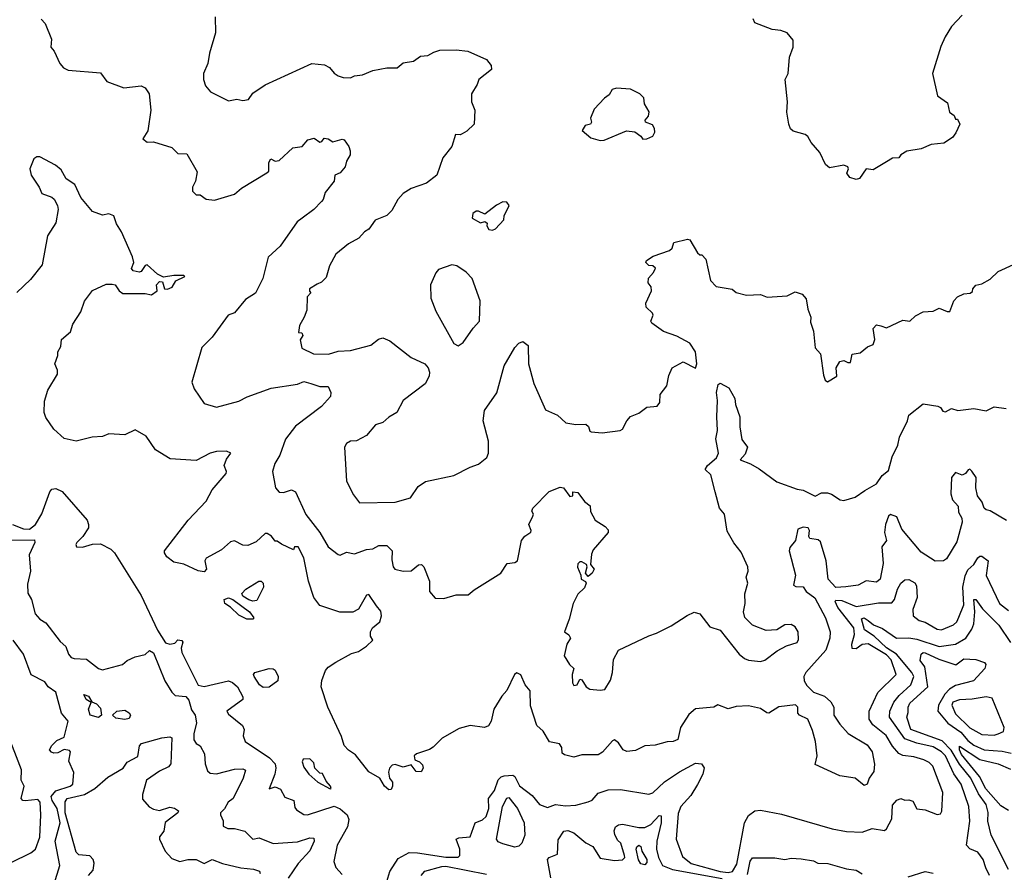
# Model space of a CAD drawing. Extents: x 1921360 to 2014538, y 768294 to 907744.
# Tile 70 of 256: x 1973276 to 1978125, y 783701 to 787900. Entities that reach past the tile are written whole.
import ezdxf

# ---------------------------------------------------------------- set-up
doc = ezdxf.new("R2010")
doc.units = 0

msp = doc.modelspace()

# ---------------------------------------------------------------- linework, layer by layer
at = {"layer": '0CON10XD'}
for points in [[(1973382.9, 787902.9), (1973401.2, 787881.2), (1973432.9, 787805), (1973429.4, 787765), (1973445.6, 787745), (1973474.1, 787684.1), (1973492.4, 787662.4), (1973515, 787652.1), (1973675, 787638.6), (1973705, 787596.2), (1973790, 787565), (1973875, 787574), (1973894.3, 787564.3), (1973913.8, 787535), (1973922.5, 787455), (1973907.1, 787352.9), (1973883, 787313), (1973905, 787297.5), (1973935, 787298.8), (1974025, 787270), (1974055, 787242), (1974098.8, 787238.8), (1974150.7, 787150.7), (1974142.5, 787105), (1974127.5, 787075), (1974127.5, 787055), (1974145, 787037.5), (1974165, 787037.5), (1974195, 787016), (1974235, 787012), (1974335, 787041.2), (1974369.3, 787070.7), (1974493.9, 787146.1), (1974502.5, 787155), (1974502.7, 787197.3), (1974512.5, 787215), (1974535, 787203.3), (1974555, 787206.2), (1974621.1, 787268.9), (1974667.5, 787275), (1974695, 787308), (1974726.9, 787316.9), (1974755, 787297.5), (1974765, 787300), (1974775, 787316.2), (1974795, 787313.3), (1974818.3, 787298.3), (1974865, 787311.2), (1974875, 787308), (1974897.5, 787275), (1974903.3, 787255), (1974903.3, 787235), (1974886.1, 787203.9), (1974878.6, 787175), (1974855, 787146), (1974828.6, 787135), (1974824.3, 787105), (1974780.3, 787049.7), (1974770.8, 787015), (1974762.5, 787005), (1974725, 786965.8), (1974667.3, 786922.7), (1974643.1, 786905), (1974559.5, 786785), (1974499.4, 786730.6), (1974473.1, 786625), (1974437.1, 786552.9), (1974388, 786522), (1974335, 786456), (1974303.8, 786445), (1974225, 786336.2), (1974173.4, 786286.6), (1974124.2, 786115), (1974135, 786082.5), (1974185, 786010), (1974245, 785992.5), (1974355, 786022.2), (1974396.3, 786043.7), (1974514.1, 786085.9), (1974645, 786104.6), (1974675, 786118.1), (1974710.8, 786109.2), (1974755, 786094.5), (1974795, 786093.8), (1974809.4, 786065), (1974806.9, 786045), (1974762.9, 785995), (1974635, 785898.2), (1974584.8, 785835.2), (1974558.1, 785755), (1974533.5, 785715), (1974522.1, 785675), (1974535.8, 785595), (1974555, 785574.2), (1974575, 785572.5), (1974615, 785585.7), (1974634.2, 785575), (1974685, 785463.1), (1974754.5, 785375), (1974795.6, 785305), (1974845, 785266), (1974855, 785263.8), (1974885, 785278.6), (1974925, 785270.5), (1974985, 785291.2), (1975016.1, 785293.9), (1975045, 785310.5), (1975085, 785310.6), (1975110, 785285), (1975109.5, 785239.5), (1975115.8, 785205), (1975124.5, 785194.5), (1975165, 785184), (1975205, 785185.5), (1975240, 785215), (1975255, 785216.9), (1975265.9, 785205.9), (1975294.8, 785135), (1975295.3, 785085), (1975322.3, 785052.3), (1975365, 785049.6), (1975425, 785068.6), (1975485, 785067.5), (1975515, 785093.3), (1975645.6, 785175), (1975677.1, 785222.9), (1975715, 785227.5), (1975727.1, 785235), (1975747.5, 785335), (1975764, 785356), (1975793.9, 785376.1), (1975795.6, 785385), (1975783.1, 785415), (1975803.8, 785455), (1975806.2, 785465), (1975799.2, 785479.2), (1975804, 785495), (1975883.7, 785576.3), (1975937.5, 785597.5), (1975954.2, 785594.2), (1975985, 785552.9), (1976000, 785555), (1976000, 785575), (1976025, 785572.5), (1976058.1, 785528.1), (1976085.4, 785505.4), (1976087.7, 785477.7), (1976110, 785435), (1976160, 785405), (1976175, 785387.5), (1976174, 785375), (1976101, 785289), (1976091.7, 785268.3)], [(1974239.5, 787915), (1974241.5, 787835), (1974211.5, 787735), (1974202.9, 787685), (1974182.1, 787635), (1974181.1, 787605), (1974191.2, 787575), (1974216.2, 787545), (1974305, 787500), (1974345, 787508.6), (1974375, 787502.2), (1974402.6, 787507.4), (1974425, 787538.8), (1974485, 787580), (1974715, 787684.3), (1974778.1, 787678.1), (1974802, 787665), (1974825, 787636), (1974845, 787624), (1974870, 787615), (1974905, 787614), (1974925, 787623.3), (1974965, 787629.2), (1975015, 787650), (1975085, 787662.5), (1975135, 787663.5), (1975165, 787687.1), (1975215, 787696.2), (1975249.7, 787720.3), (1975285.7, 787724.3), (1975315, 787740.8), (1975345, 787750), (1975425, 787751.4), (1975482.5, 787745), (1975575, 787703.8), (1975598.8, 787675), (1975600, 787655), (1975536.7, 787605), (1975529.5, 787580.5), (1975502, 787535), (1975501.1, 787495), (1975517.1, 787455), (1975514.2, 787385.8), (1975478.8, 787351.2), (1975455, 787337.5), (1975445, 787332.5), (1975422.5, 787335), (1975403.8, 787275), (1975360.9, 787219.1), (1975330, 787135), (1975280, 787095), (1975205, 787069.1), (1975164.2, 787045), (1975139.2, 787015), (1975109.1, 786960.9), (1975085, 786936.7), (1975027, 786913), (1974995, 786868), (1974974.5, 786855.5), (1974946.2, 786823.8), (1974895, 786795.7), (1974833.9, 786746.1), (1974801.5, 786688.5), (1974785, 786630), (1974762.4, 786607.6), (1974742.1, 786597.9), (1974703.8, 786575), (1974703, 786563), (1974710, 786555), (1974692.5, 786535), (1974689.7, 786470.3), (1974677.5, 786435), (1974654.2, 786395), (1974650, 786360), (1974665, 786357.5), (1974670, 786345), (1974657, 786323), (1974665, 786283.3), (1974722.5, 786255), (1974796.6, 786253.4), (1974845, 786267.1), (1974905, 786270.6), (1975005, 786297.1), (1975043, 786327), (1975065, 786333.3), (1975098.9, 786318.9), (1975205, 786236.7), (1975270.8, 786205), (1975287.5, 786185), (1975294.3, 786165), (1975292.9, 786145), (1975273.4, 786106.6), (1975164.6, 786025.4), (1975134, 785965), (1975095, 785943.1), (1975065, 785917.1), (1975028.8, 785905), (1974985, 785852.9), (1974935, 785826.7), (1974905, 785823.8), (1974885, 785812.5), (1974876.2, 785795), (1974885, 785627.5), (1974920.3, 785560.3), (1974950.6, 785520.6), (1975125, 785524.5), (1975201.2, 785545), (1975239, 785601), (1975275, 785625.8), (1975415, 785655.3), (1975495, 785697.4), (1975535, 785711.3), (1975577.3, 785745), (1975585.5, 785765.5), (1975584.4, 785825), (1975559.5, 785925), (1975564.5, 785975.5), (1975626.6, 786063.4), (1975662.1, 786195), (1975714, 786286), (1975735, 786308), (1975754.2, 786315.8), (1975780, 786295), (1975782.7, 786205), (1975808.3, 786108.3), (1975865, 785979.2), (1975925, 785952.5), (1975965.7, 785915.7), (1976015, 785907.1), (1976065, 785908.8), (1976077.5, 785897.5), (1976083.8, 785873.8), (1976090.5, 785870.5), (1976145, 785865.8), (1976232.9, 785877.1), (1976245.6, 785884.4), (1976266, 785925), (1976285, 785946), (1976325, 785963.1), (1976365, 785992.2), (1976415, 785996.7), (1976428, 786015), (1976430, 786055), (1976462.4, 786097.6), (1976472.3, 786147.7), (1976490, 786185), (1976544.1, 786215.9), (1976605, 786184.7), (1976610.6, 786205), (1976605.1, 786265), (1976576.7, 786306.7), (1976512.4, 786342.4), (1976447.2, 786365), (1976388.6, 786405), (1976384.4, 786415), (1976396, 786445), (1976393.3, 786455), (1976362, 786485), (1976360, 786505), (1976388.1, 786565), (1976385.8, 786585), (1976371.2, 786605), (1976373, 786627), (1976397.5, 786655), (1976407, 786677), (1976395, 786687.5), (1976375, 786690), (1976360, 786705), (1976363.3, 786715), (1976396.7, 786735), (1976477, 786763), (1976490, 786775), (1976497.5, 786802.5), (1976565, 786820), (1976576.1, 786816.1), (1976615, 786752.5), (1976625, 786742.5), (1976635, 786742.5), (1976655, 786721.2), (1976678.6, 786615), (1976706.6, 786586.6), (1976785, 786572.9), (1976805, 786557.5), (1976856.1, 786543.9), (1976925, 786546.2), (1976957, 786533), (1977055, 786540), (1977095, 786560), (1977128.8, 786548.8), (1977148.8, 786525), (1977157.5, 786475), (1977172.5, 786435), (1977170.7, 786410.7), (1977185.9, 786365.9), (1977193.6, 786283.6), (1977220, 786255), (1977235, 786150), (1977243.3, 786125), (1977255, 786117.5), (1977300, 786145), (1977297.5, 786185), (1977315, 786216.7), (1977335, 786221.2), (1977355, 786211.2), (1977368.3, 786211.7), (1977375, 786252.5), (1977415, 786259.2), (1977450.6, 786289.4), (1977478.9, 786301.1), (1977487.8, 786325), (1977480, 786380), (1977495, 786397.5), (1977517, 786393)], [(1977918.3, 787921.7), (1977865, 787866.7), (1977834.3, 787815.7), (1977812.7, 787767.3), (1977771.4, 787635), (1977796.7, 787525), (1977845, 787490), (1977854.6, 787444.6), (1977878.3, 787428.3), (1977885, 787410), (1977895, 787410), (1977906.4, 787386.4), (1977887, 787343), (1977869.3, 787320.7), (1977827.7, 787292.3), (1977765, 787286.2), (1977715.7, 787264.3), (1977645, 787253.1), (1977616.2, 787235), (1977605, 787220), (1977575, 787218), (1977545, 787200), (1977478.6, 787161.4), (1977445, 787166), (1977411.7, 787118.3), (1977395, 787113.8), (1977365, 787123.3), (1977350, 787145), (1977357.5, 787165), (1977355, 787176.2), (1977335, 787184), (1977265, 787170), (1977245, 787187.5), (1977216.1, 787246.1), (1977173.8, 787295), (1977156.7, 787325), (1977144.4, 787334.4), (1977085, 787352), (1977072.7, 787362.7), (1977063.3, 787385), (1977054.1, 787444.1), (1977058, 787495), (1977046.7, 787605), (1977060, 787635), (1977067.5, 787715), (1977085.8, 787765), (1977085, 787800), (1977055, 787835.5), (1977025, 787847.1), (1976981.2, 787851.2), (1976896.7, 787885), (1976887.5, 787905)], [(1976135, 787305.7), (1976155, 787307.1), (1976265, 787353.3), (1976305, 787347.5), (1976335.8, 787325.8), (1976345, 787311.2), (1976365, 787314.2), (1976394.2, 787325.8), (1976404.1, 787345.9), (1976401.9, 787365), (1976391.8, 787381.8), (1976357.5, 787395), (1976356.7, 787405), (1976372.5, 787425), (1976376, 787446), (1976352.5, 787485), (1976350, 787515), (1976330, 787535), (1976285, 787557.5), (1976215, 787562.5), (1976194.1, 787555.9), (1976179.5, 787530.5), (1976156.1, 787513.9), (1976105, 787460), (1976087.5, 787415), (1976092.5, 787395), (1976087.5, 787385), (1976061.7, 787378.3), (1976046.7, 787355), (1976088.8, 787318.8), (1976135, 787305.7)], [(1976494.4, 784345.6), (1976465.6, 784344.4), (1976405, 784326.9), (1976355, 784324.6), (1976309.1, 784300.9), (1976266.9, 784296.9), (1976248.6, 784305), (1976225, 784338.8), (1976205, 784353.3), (1976195, 784348.8), (1976147, 784293), (1976125, 784279.4), (1976045, 784280.3), (1976005, 784268.6), (1975959.6, 784279.6), (1975948.1, 784288.1), (1975945.6, 784315.6), (1975935, 784334), (1975885, 784343.3), (1975855, 784396.2), (1975822.9, 784425), (1975791.4, 784521.4), (1975790.3, 784595), (1975766.1, 784625), (1975744.1, 784674.1), (1975725, 784684.5), (1975712.9, 784675), (1975675, 784596.2), (1975650.4, 784569.6), (1975612, 784505), (1975597.8, 784445), (1975585, 784422.9), (1975565, 784414.6), (1975495, 784424.4), (1975441.1, 784408.9), (1975357.3, 784362.7), (1975312.3, 784317.7), (1975295, 784305.7), (1975230, 784285), (1975218.8, 784275), (1975222.5, 784255), (1975245.7, 784245.7), (1975260.3, 784230.3), (1975264, 784215), (1975254, 784196), (1975228.3, 784198.3), (1975205, 784230), (1975165, 784218.8), (1975125, 784232.5), (1975110.7, 784229.3), (1975097.5, 784215), (1975093.3, 784195), (1975097.5, 784165), (1975112.5, 784145), (1975112.5, 784125), (1975105, 784110), (1975095, 784107.5), (1975072.5, 784125), (1975050, 784165), (1974995, 784196.7), (1974930.6, 784280.6), (1974895, 784303.6), (1974875, 784326.1), (1974860.9, 784370.9), (1974794.5, 784514.5), (1974761.2, 784615), (1974765, 784645.4), (1974782.5, 784695), (1974795, 784712.4), (1974833.8, 784736.2), (1974911.2, 784778.8), (1974945, 784789), (1974985, 784814.3), (1975016, 784845), (1975003.3, 784865), (1975003.8, 784885), (1975014.4, 784905), (1975049.4, 784935), (1975058.9, 784965), (1975055, 784986.7), (1975034.3, 785014.3), (1974995, 785070), (1974983.9, 785066.1), (1974945, 784998), (1974916.8, 784983.2), (1974852.8, 784982.8), (1974755, 785014.6), (1974724.6, 785055), (1974697.9, 785135), (1974675, 785250), (1974647.5, 785305), (1974630, 785305), (1974625, 785290), (1974565, 785316.7), (1974545, 785332.5), (1974535, 785332.5), (1974516.4, 785356.4), (1974495, 785370), (1974485, 785370), (1974440.5, 785329.5), (1974399.8, 785310.2), (1974375, 785312.1), (1974335, 785333.6), (1974315, 785328.3), (1974271, 785289), (1974195, 785248.7), (1974188.6, 785235), (1974196.9, 785195), (1974185, 785181.8), (1974155, 785185.4), (1974085, 785218.2), (1974035, 785228.9), (1974000.7, 785255), (1973988.9, 785275), (1973990, 785285), (1974105.5, 785435), (1974195, 785529.4), (1974225, 785584.4), (1974293.6, 785665), (1974295.3, 785675.3), (1974282.8, 785705), (1974294.2, 785735.8), (1974316, 785766), (1974295.4, 785775.4), (1974245.9, 785774.1), (1974214.2, 785765), (1974145, 785729.4), (1974017.3, 785737.3), (1973945, 785782), (1973898.5, 785848.5), (1973845, 785881.2), (1973795, 785855.8), (1973715, 785860.8), (1973685, 785847.5), (1973634, 785844), (1973555, 785824.3), (1973495, 785837.8), (1973445, 785884), (1973405, 785940.5), (1973396.5, 785965), (1973399.1, 786020.9), (1973415.8, 786075), (1973463.3, 786155), (1973462.5, 786175), (1973450, 786205), (1973463.9, 786246.1), (1973464.2, 786265), (1973478.7, 786291.3), (1973481.8, 786325), (1973527.3, 786362.7), (1973538.8, 786401.2), (1973578, 786462), (1973595, 786513.8), (1973635, 786566.2), (1973702.7, 786597.3), (1973731.7, 786598.3), (1973746.2, 786595), (1973766.2, 786565), (1973785, 786552.5), (1973895, 786551.2), (1973925, 786544.4), (1973953.8, 786565), (1973950.6, 786595), (1973965, 786610.8), (1973980, 786610), (1973990, 786575), (1974005, 786573.1), (1974027.6, 786582.4), (1974045, 786614), (1974090, 786635), (1974085, 786640), (1974035, 786640), (1973985, 786632.5), (1973955, 786646.7), (1973905, 786692.5), (1973895, 786690), (1973875, 786660), (1973865, 786656.7), (1973835, 786663.3), (1973827.1, 786675), (1973838.8, 786705), (1973832.4, 786732.4), (1973778.5, 786855), (1973753.2, 786895), (1973739.5, 786935), (1973715, 786944.1), (1973685, 786937.9), (1973634.3, 786955), (1973578.2, 787025), (1973548.4, 787088.4), (1973505.9, 787115.9), (1973480.6, 787160.6), (1973453.1, 787183.1), (1973375, 787224.1), (1973361.2, 787225), (1973346.7, 787215), (1973326.9, 787165), (1973332.7, 787135), (1973372.2, 787075), (1973385, 787043.8), (1973435, 787026.9), (1973446.6, 787016.6), (1973463.2, 786985), (1973466, 786965), (1973455, 786900), (1973413.2, 786835), (1973386.7, 786693.3), (1973328.9, 786621.1), (1973262.9, 786557.1)], [(1975605, 786863.3), (1975620, 786870), (1975660, 786915), (1975662.5, 786935), (1975686.2, 786985), (1975675, 787001.2), (1975655, 787003.3), (1975625, 786987.5), (1975567, 786943), (1975535, 786957.5), (1975525, 786957.5), (1975507.5, 786945), (1975505, 786922.5), (1975545, 786900), (1975567, 786907), (1975578.3, 786898.3), (1975577.5, 786885), (1975587, 786867), (1975605, 786863.3)], [(1975435, 786294.5), (1975459.5, 786310.5), (1975508.7, 786381.3), (1975540.8, 786415), (1975544.2, 786515), (1975504, 786625), (1975475, 786656.7), (1975428.3, 786688.3), (1975405, 786692.5), (1975339.3, 786670.7), (1975325, 786653.3), (1975300, 786595), (1975301.7, 786528.3), (1975326, 786465), (1975415, 786306), (1975435, 786294.5)], [(1977517, 786393), (1977545, 786382.5), (1977625, 786420), (1977660, 786415), (1977687.7, 786442.3), (1977725, 786462), (1977775, 786464.2), (1977805, 786478.8), (1977843.3, 786463.3), (1977856.2, 786463.8), (1977876.7, 786515), (1977893.9, 786536.1), (1977925, 786550), (1977957, 786553), (1977968.3, 786561.7), (1977970, 786575), (1977985, 786592.5), (1978015, 786600), (1978055, 786622.5), (1978095, 786660), (1978170, 786695)], [(1976091.7, 785268.3), (1976087.1, 785217.1), (1976106, 785195), (1976096.2, 785175), (1976075, 785157.5), (1976063.3, 785175), (1976070.6, 785205), (1976067.6, 785217.6), (1976045, 785230), (1976035, 785230.4), (1976025, 785220.8), (1976023.7, 785203.7), (1976040, 785165), (1976042, 785145), (1976063, 785133), (1976066, 785125), (1976057.3, 785102.7), (1976025, 785071.2), (1976001.4, 785025), (1975982.3, 784947.7), (1975958.8, 784885), (1975980.9, 784870.9), (1975989.2, 784855), (1975970, 784825), (1975957, 784767), (1975984.4, 784724.4), (1976006, 784705), (1975997.5, 784675), (1975998.9, 784635), (1976005, 784621.9), (1976022, 784625), (1976035, 784652.5), (1976045, 784650), (1976065.8, 784615), (1976083.5, 784603.5), (1976135, 784598.1), (1976158.5, 784601.5), (1976185, 784648), (1976195.2, 784685), (1976200.7, 784749.3), (1976224.5, 784795.5), (1976373.8, 784866.2), (1976411.6, 784878.4), (1976485, 784915.6), (1976563.8, 784966.2), (1976597.4, 784982.6), (1976625, 784974.5), (1976675, 784910), (1976725, 784893.3), (1976818.8, 784775), (1976845, 784753.8), (1976865, 784746.2), (1976925, 784738.8), (1976945, 784746), (1977007.1, 784792.9), (1977052.5, 784817.5), (1977105, 784832.9), (1977112, 784848), (1977110, 784885), (1977095, 784910.6), (1977075, 784922.5), (1977045, 784920.6), (1977005, 784896), (1976952.3, 784892.3), (1976885, 784918), (1976846.6, 784956.6), (1976840, 784985), (1976848.1, 785025), (1976847.9, 785072.1), (1976861.4, 785125), (1976854.4, 785155), (1976864.5, 785185), (1976861.8, 785205), (1976828.4, 785278.4), (1976793.4, 785323.4), (1976760.9, 785380.9), (1976746.6, 785465), (1976722.7, 785495), (1976701.2, 785575), (1976679.1, 785659.1), (1976651.2, 785685), (1976663.1, 785705), (1976707.5, 785742.5), (1976717.1, 785765), (1976704.3, 785835.7), (1976713.4, 785876.6), (1976709.4, 785945), (1976713.4, 786025), (1976707.1, 786065), (1976716.1, 786103.9), (1976725, 786110), (1976767.7, 786087.7), (1976798.8, 786035), (1976800.6, 786005), (1976821.9, 785945), (1976821.9, 785895), (1976832.4, 785832.4), (1976860, 785795), (1976848.6, 785761.4), (1976825, 785733.3), (1976875, 785713.8), (1976918.2, 785688.2), (1977005, 785624.4), (1977105, 785588.2), (1977135, 785582.9), (1977193.3, 785553.3), (1977225, 785570.8), (1977255, 785570.8), (1977274.4, 785564.4), (1977316.7, 785535), (1977335, 785531.9), (1977391.3, 785548.7), (1977438.2, 785581.8), (1977495, 785614.7), (1977524.1, 785655.9), (1977555, 785680), (1977572.4, 785747.6), (1977600.8, 785805), (1977609.2, 785845), (1977647.8, 785925), (1977655, 785953.3), (1977725, 786008.1), (1977797, 785997), (1977810, 785990), (1977822, 785972), (1977835, 785969.2), (1977865, 785986.2), (1977895.6, 785975.6), (1977975, 785985.6), (1978035, 785974.6), (1978075, 785993.1), (1978134.3, 785985.7)], [(1978135, 785433.8), (1978055, 785481.8), (1978035, 785486.5), (1978025.9, 785495), (1978015.9, 785525), (1977993.3, 785555), (1977985.4, 785595), (1977986.9, 785645), (1977965, 785676.7), (1977955, 785686), (1977946.4, 785683.6), (1977934, 785665), (1977917.7, 785657.7), (1977885, 785670), (1977864.4, 785645), (1977861.1, 785565), (1977870.5, 785535), (1977897.5, 785505), (1977900, 785475), (1977915.9, 785445.9), (1977917.7, 785425), (1977890.9, 785329.1), (1977840, 785245), (1977825, 785235.8), (1977785, 785234), (1977715, 785278.1), (1977620.5, 785390.5), (1977595, 785452), (1977565, 785464), (1977554.7, 785455.3), (1977539.6, 785415), (1977535.4, 785375), (1977544.7, 785335), (1977521.3, 785305), (1977528.1, 785221.9), (1977513.1, 785145), (1977495, 785130), (1977445, 785136.2), (1977405, 785116.1), (1977345, 785106.6), (1977295, 785104.7), (1977257.7, 785145), (1977247.7, 785235), (1977219.1, 785329.1), (1977208.3, 785338.3), (1977167.1, 785345), (1977162.7, 785355), (1977166.5, 785385), (1977158.6, 785398.6), (1977135, 785400.4), (1977108.8, 785391.2), (1977096, 785335), (1977069.2, 785300.8), (1977065.3, 785285), (1977096.7, 785165), (1977086.2, 785115), (1977098.6, 785108.6), (1977135, 785106.9), (1977150, 785085), (1977192.7, 785052.7), (1977244.6, 784955), (1977267.7, 784885), (1977266.1, 784855), (1977246.8, 784795), (1977148.2, 784685), (1977138.5, 784665), (1977139.2, 784645), (1977152.1, 784622.1), (1977185, 784588), (1977239.1, 784569.1), (1977270.9, 784540.9), (1977286, 784515), (1977285.5, 784475), (1977315, 784431.4), (1977355.8, 784385), (1977449, 784329), (1977473.8, 784295), (1977486, 784234), (1977482.1, 784197.9), (1977459.2, 784165), (1977448.9, 784135), (1977435, 784129.6), (1977390.8, 784165), (1977315, 784175.9), (1977192.9, 784232.9), (1977203.3, 784275), (1977196, 784345), (1977180.3, 784400.3), (1977158, 784455), (1977116.7, 784475), (1977108, 784485), (1977108.8, 784515), (1977096.1, 784526.1), (1977015, 784516), (1976965, 784485.6), (1976955, 784486.7), (1976925, 784508.9), (1976865, 784521.8), (1976805, 784517.5), (1976765, 784506), (1976715, 784525.8), (1976695, 784514.4), (1976605, 784506.2), (1976571.9, 784478.1), (1976530, 784415), (1976517.8, 784355), (1976494.4, 784345.6)], [(1973240.8, 785415), (1973295, 785392.4), (1973325, 785391.7), (1973355, 785413.5), (1973385, 785466), (1973425, 785575.6), (1973435, 785587.9), (1973455, 785591.5), (1973485, 785577.3), (1973608, 785435), (1973615.9, 785415), (1973615, 785397.5), (1973587.5, 785355), (1973558, 785325), (1973552.9, 785315), (1973556.2, 785305), (1973585, 785302.1), (1973635, 785317.2), (1973675, 785319.8), (1973725, 785292), (1973742.6, 785275), (1973875.1, 785065.1), (1973955, 784894.6), (1973995, 784832.2), (1974015.7, 784824.3), (1974040, 784830), (1974055, 784846.7), (1974075, 784843.3), (1974079.2, 784835), (1974071.4, 784805), (1974075.7, 784784.3), (1974155, 784623), (1974185, 784617.2), (1974305, 784644), (1974325, 784637), (1974348.6, 784615), (1974374.5, 784565), (1974375, 784552.4), (1974295.9, 784495), (1974305, 784479.7), (1974373.2, 784425), (1974382.2, 784405), (1974376.4, 784373.6), (1974386.1, 784345), (1974506.9, 784265), (1974533.9, 784235), (1974537.9, 784215), (1974532.4, 784185), (1974505, 784113.3), (1974535, 784122), (1974561.4, 784111.4), (1974582.2, 784072.2), (1974626, 784055), (1974631.1, 784021.1), (1974639.1, 784009.1), (1974675, 783985.4), (1974694.1, 783984.1), (1974825, 784027.3), (1974855, 784013.7), (1974889, 783985), (1974897.9, 783962.1), (1974890.3, 783925), (1974839.7, 783835), (1974823.4, 783755), (1974833.1, 783725), (1974865, 783691.5)], [(1973235, 785337.9), (1973348.8, 785338.8), (1973351.5, 785325), (1973323.3, 785265), (1973329.5, 785185), (1973315, 785121.2), (1973316.6, 785076.6), (1973334.4, 785044.4), (1973352.6, 784975), (1973375, 784948.6), (1973405, 784929.2), (1973475, 784837.8), (1973503.4, 784813.4), (1973517.5, 784775), (1973530, 784760), (1973544, 784754), (1973605, 784751.5), (1973665, 784704.4), (1973685, 784698), (1973782, 784725), (1973805, 784744.2), (1973845, 784762), (1973895, 784773.8), (1973915, 784793.8), (1973935, 784782.9), (1973991.2, 784645), (1974025, 784588), (1974042.7, 784572.7), (1974095, 784566.7), (1974109.5, 784549.5), (1974122.3, 784502.3), (1974140, 784475), (1974147.3, 784437.3), (1974134.1, 784384.1), (1974133.6, 784353.7), (1974145, 784335.8), (1974165, 784324), (1974187.3, 784285), (1974189.1, 784235), (1974200.9, 784200.9), (1974215, 784190), (1974245, 784186.2), (1974335, 784208.7), (1974375, 784211.1), (1974388.6, 784205), (1974377.7, 784165), (1974327.1, 784065), (1974303.5, 784046.5), (1974285.3, 784014.7), (1974265.7, 783995), (1974264.5, 783985), (1974277.8, 783955), (1974278.3, 783928.3), (1974302, 783918), (1974335, 783917.5), (1974385, 783903.3), (1974425, 783864.2), (1974455, 783871.9), (1974525, 783844), (1974645, 783851.7), (1974705, 783870.5), (1974725, 783870), (1974726.9, 783855), (1974705, 783807.5), (1974647.6, 783745), (1974597.8, 783672.2)], [(1975085, 783656.2), (1975099.2, 783705), (1975140.8, 783769.2), (1975195, 783799.2), (1975235, 783798), (1975375, 783776.6), (1975435, 783776.2), (1975443.8, 783785), (1975444, 783815), (1975426.2, 783865), (1975438.3, 783871.7), (1975495, 783876.7), (1975520, 783945), (1975555, 783960), (1975573.1, 783976.9), (1975587.2, 784015), (1975585.7, 784065), (1975615, 784104), (1975632.9, 784157.1), (1975647.7, 784172.3), (1975662.7, 784177.3), (1975705, 784179.4), (1975715, 784173.3), (1975736.9, 784126.9), (1975799.3, 784079.3), (1975836.2, 784035), (1975875, 784020), (1975915, 784036), (1975965, 784028.1), (1976015, 784032.5), (1976075, 784048.8), (1976095, 784057.5), (1976125, 784090.8), (1976175, 784106.9), (1976235, 784110), (1976375, 784085.6), (1976395, 784093.3), (1976452.2, 784147.8), (1976525, 784196.1), (1976605, 784238.2), (1976634.6, 784235), (1976646.7, 784216.7), (1976639.8, 784185), (1976615, 784134.6), (1976580.6, 784079.4), (1976532.2, 784025), (1976518.5, 783991.5), (1976509.2, 783865), (1976539.8, 783779.8), (1976582.5, 783745), (1976725, 783705.1), (1976765, 783701), (1976786.9, 783705), (1976807.8, 783742.2), (1976845, 783944.7), (1976865, 783981.5), (1976895.9, 784004.1), (1976925, 784006.9), (1977028.3, 783988.3), (1977277.8, 783915), (1977348.2, 783901.8), (1977425, 783899.7), (1977475, 783917.3), (1977535, 783906.6), (1977545.2, 783914.8), (1977571.7, 783965), (1977575, 784032), (1977595, 784056.7), (1977615, 784065.6), (1977635, 784056.7), (1977655, 784058.1), (1977675, 784051.4), (1977695, 784014.1), (1977735, 784008.9), (1977795, 783986.7), (1977810, 783990), (1977817.5, 784002.5), (1977822.7, 784095), (1977773.8, 784223.8), (1977755, 784241.8), (1977729.2, 784255), (1977680.1, 784270.1), (1977625, 784276.5), (1977606.3, 784286.3), (1977575, 784322.5), (1977543.2, 784375), (1977477.8, 784427.8), (1977459.1, 784455), (1977460, 784495), (1977502.7, 784587.2), (1977593.3, 784675), (1977567.1, 784747.1), (1977545, 784772.1), (1977455, 784826.6), (1977425, 784823.9), (1977395, 784802.7), (1977375, 784803.8), (1977373.8, 784825), (1977387.1, 784872.9), (1977384.2, 784905), (1977304.8, 785005), (1977291.3, 785035), (1977295, 785041.9), (1977325, 785039.3), (1977395, 785010.3), (1977505, 785028.7), (1977571.5, 785028.5), (1977585, 785044.4), (1977599.4, 785095), (1977616.2, 785125), (1977635, 785141.8), (1977655, 785144.1), (1977685, 785127.2), (1977692.6, 785112.6), (1977695.5, 785055), (1977674.8, 784995), (1977676.1, 784965), (1977705, 784941.8), (1977735, 784933.3), (1977795, 784898.8), (1977815, 784896.2), (1977875, 784920.3), (1977890.5, 784935), (1977901.6, 784958.4), (1977925, 785018.8), (1977920.4, 785105), (1977932, 785162), (1977945, 785190.7), (1977975, 785216.6), (1977995, 785250.9), (1978005, 785258.6), (1978015, 785257.7), (1978045.3, 785235), (1978035, 785163.3), (1978101.1, 785025), (1978145, 784990)], [(1974425, 785036.3), (1974405, 785043.7), (1974375, 785061.8), (1974370.5, 785075), (1974390.3, 785095), (1974454.4, 785135), (1974465, 785136), (1974475.9, 785125.9), (1974476.6, 785105), (1974445, 785040.3), (1974425, 785036.3)], [(1974395, 784947.4), (1974355, 784967), (1974315, 785007.5), (1974286.7, 785025), (1974282.7, 785045), (1974305, 785053.9), (1974325.4, 785045.4), (1974407.8, 784985), (1974430, 784955), (1974425, 784947.5), (1974395, 784947.4)], [(1978033.7, 783723.7), (1978021.6, 783765), (1977995, 783800), (1977955, 783816.4), (1977939.6, 783835), (1977955.9, 783954.1), (1977950, 784025), (1977913, 784135), (1977876.9, 784186.9), (1977835, 784274.3), (1977815, 784295.5), (1977775, 784319.5), (1977695, 784336.9), (1977635, 784358.6), (1977560, 784465), (1977561.5, 784495), (1977581.3, 784538.7), (1977607.7, 784572.3), (1977664.8, 784625), (1977680.2, 784665), (1977670.2, 784685), (1977594.1, 784775), (1977545, 784806.8), (1977483.9, 784863.9), (1977436.5, 784895), (1977421, 784949), (1977435, 784954.3), (1977455, 784942), (1977480.3, 784920.3), (1977525, 784901.8), (1977594.9, 784854.9), (1977655, 784855.8), (1977695, 784849.3), (1977805, 784813.5), (1977885, 784824.8), (1977935, 784855.3), (1977965, 784899.1), (1977974.6, 784925.4), (1977979.9, 784985), (1977974.8, 785045.2), (1977985, 785045.7), (1978018.4, 784998.4), (1978098.6, 784918.6), (1978155, 784832.5)], [(1973446.7, 783645), (1973473.4, 783735), (1973451.9, 783855), (1973475.2, 783945), (1973461.3, 784015), (1973436.6, 784055), (1973432, 784075), (1973455, 784101.9), (1973524.4, 784125), (1973538.5, 784135), (1973543.2, 784193.2), (1973518.3, 784248.3), (1973526.9, 784295), (1973521.9, 784301.9), (1973495, 784305.9), (1973465, 784289.1), (1973445, 784288.7), (1973432.4, 784292.4), (1973423.7, 784305), (1973434, 784326), (1973458.7, 784351.3), (1973495, 784366.5), (1973515.1, 784445), (1973482.1, 784485), (1973455, 784589.4), (1973416.5, 784615), (1973399.6, 784639.6), (1973333.6, 784673.6), (1973295.6, 784775), (1973243.9, 784843.9)], [(1978145.4, 783715), (1978060.9, 783885), (1978044, 783954), (1978045.8, 783995.8), (1978036, 784035), (1977997.2, 784087.2), (1977959.9, 784165), (1977903.9, 784233.9), (1977862.9, 784302.9), (1977818.3, 784348.3), (1977759.5, 784369.5), (1977664.9, 784404.9), (1977644.8, 784465), (1977652.2, 784487.8), (1977651.1, 784515), (1977660.4, 784535), (1977748.7, 784615), (1977733.1, 784713.1), (1977710.5, 784745), (1977716.4, 784775), (1977725, 784784.5), (1977735, 784782.5), (1977801.9, 784751.9), (1977886.1, 784723.9), (1977925, 784752.5), (1977985, 784750), (1978026.7, 784735), (1978033.8, 784725), (1978028.8, 784705), (1977974, 784645), (1977885, 784620.7), (1977855, 784604.1), (1977831.7, 784578.3), (1977800.8, 784525), (1977797, 784495), (1977846.6, 784436.6), (1977911.4, 784391.4), (1977945, 784350.3), (1977975, 784327.5), (1978025, 784303.9), (1978115, 784297.9), (1978158.3, 784288.3)], [(1974475, 784611.1), (1974457.3, 784625), (1974431.1, 784665), (1974427.7, 784675), (1974433.8, 784685), (1974505, 784704.5), (1974524.3, 784704.3), (1974535, 784696.7), (1974548.8, 784665), (1974547.1, 784645), (1974505, 784613.2), (1974475, 784611.1)], [(1973665, 784463.8), (1973623.8, 784475), (1973615.9, 784504.1), (1973628.3, 784538.3), (1973603, 784553), (1973593, 784577), (1973615, 784568.8), (1973631.7, 784541.7), (1973655, 784531.4), (1973675, 784510), (1973679.6, 784475), (1973665, 784463.8)], [(1978075, 784376.8), (1978095, 784383.5), (1978120.8, 784395), (1978124.5, 784415), (1978065, 784558.8), (1978035.6, 784565.6), (1977966.4, 784553.7), (1977905, 784551.4), (1977870.8, 784539.2), (1977866.9, 784525), (1977885, 784482.7), (1977955, 784413.5), (1978015, 784379.4), (1978075, 784376.8)], [(1973795, 784454), (1973750.7, 784460.7), (1973733.3, 784475), (1973755, 784495.5), (1973795, 784499.6), (1973815, 784487.5), (1973822.4, 784475), (1973815, 784459.7), (1973795, 784454)], [(1973235, 783749.4), (1973332, 783798), (1973355, 783815.8), (1973376.2, 783875), (1973381.2, 783985), (1973376.9, 784046.9), (1973365, 784060), (1973303.6, 784053.6), (1973292.5, 784055), (1973284.2, 784064.2), (1973299.2, 784125), (1973284, 784155), (1973285, 784206.2), (1973215.8, 784385.8)], [(1973614.5, 783685.5), (1973638.3, 783711.7), (1973644, 783746), (1973638.9, 783765), (1973622.5, 783782.5), (1973568.1, 783788.1), (1973555, 783801.5), (1973501.2, 783995), (1973501.2, 784048.8), (1973509.5, 784065), (1973596.1, 784085), (1973646.1, 784115), (1973709.8, 784170.2), (1973786.3, 784213.7), (1973806.5, 784243.5), (1973858.5, 784271.5), (1973866.8, 784325), (1973876.5, 784335), (1973976.8, 784363.2), (1974015, 784368.1), (1974025, 784363.3), (1974021.4, 784235), (1974009.2, 784220.8), (1973965, 784199.5), (1973900.9, 784155), (1973882, 784085), (1973881.7, 784061.7), (1973914.6, 784024.6), (1973935, 784012.5), (1973965, 784005.7), (1974015, 784022.2), (1974038.1, 784018.1), (1974059.2, 784005), (1974055.8, 783995), (1973992.6, 783947.4), (1973986.6, 783903.4), (1973964.3, 783875.7), (1973964.3, 783865), (1973992.7, 783805), (1974025, 783768.9), (1974065, 783754.6), (1974104.1, 783764.1), (1974145, 783764.2), (1974185, 783745.6), (1974225, 783764.6), (1974275, 783744.6), (1974365, 783724.2), (1974427.6, 783717.6), (1974456.7, 783706.7), (1974460.8, 783695)], [(1978145.5, 784005.5), (1978108.6, 784028.6), (1978033.3, 784113.3), (1978003.3, 784173.3), (1977915, 784282.3), (1977904.8, 784305.2), (1977905, 784322.5), (1978005, 784256.3), (1978094, 784235), (1978155, 784209.5)], [(1974805, 784112.5), (1974810, 784115), (1974807.5, 784125), (1974785, 784150), (1974768.3, 784188.3), (1974755, 784190), (1974730, 784215), (1974725, 784240), (1974705, 784260), (1974671.7, 784258.3), (1974667.5, 784245), (1974675, 784220), (1974700, 784185), (1974744, 784145), (1974805, 784112.5)], [(1975714.5, 783825.5), (1975655, 783841.6), (1975632.1, 783852.1), (1975624.4, 783865), (1975653.8, 784026.2), (1975675, 784067.3), (1975685, 784070.6), (1975728.5, 784015), (1975760.8, 783945), (1975764.4, 783885), (1975749.1, 783845), (1975735, 783830), (1975714.5, 783825.5)], [(1975892, 783675), (1975876, 783765), (1975883.8, 783775), (1975925, 783791.5), (1975928, 783862), (1975956.3, 783903.7), (1975975, 783908.1), (1976005.8, 783895.8), (1976065, 783846.7), (1976098.3, 783828.3), (1976135, 783770.8), (1976205, 783759.5), (1976245, 783763.3), (1976256.1, 783773.9), (1976254.7, 783785), (1976237.3, 783845), (1976220.4, 783860.4), (1976207.8, 783887.8), (1976204.3, 783905), (1976209.6, 783925), (1976224.7, 783935.3), (1976245, 783938.4), (1976325, 783921.6), (1976355, 783922.4), (1976385, 783936.2), (1976425, 783981.8), (1976435, 783978.8), (1976435.2, 783945.2), (1976413.7, 783855), (1976413, 783815), (1976421.8, 783775), (1976441.2, 783735), (1976490.8, 783715), (1976735, 783670.7)], [(1976355, 783738.5), (1976335, 783743.2), (1976323.6, 783763.6), (1976312.5, 783815), (1976315, 783827.1), (1976325, 783835.4), (1976335, 783828), (1976340.2, 783805), (1976365.4, 783765), (1976365, 783749.1), (1976355, 783738.5)], [(1976859.7, 783690.3), (1976873.6, 783756.4), (1976885, 783772.5), (1976995, 783772.3), (1977045, 783764.3), (1977075, 783771.2), (1977125, 783768.5), (1977185, 783757.5), (1977206.9, 783746.9), (1977255.2, 783745.3), (1977348.1, 783718.1), (1977395, 783711.3), (1977425, 783693.8)], [(1975253.3, 783685), (1975272.3, 783707.7), (1975355, 783730.8), (1975375, 783731.2), (1975575, 783692.2)], [(1978051.9, 783685), (1978033.7, 783723.7)], [(1977650.9, 783679.1), (1977735, 783705.8), (1977775, 783698)]]:
    msp.add_lwpolyline(points, dxfattribs=at)

doc.saveas('drawing.dxf')
